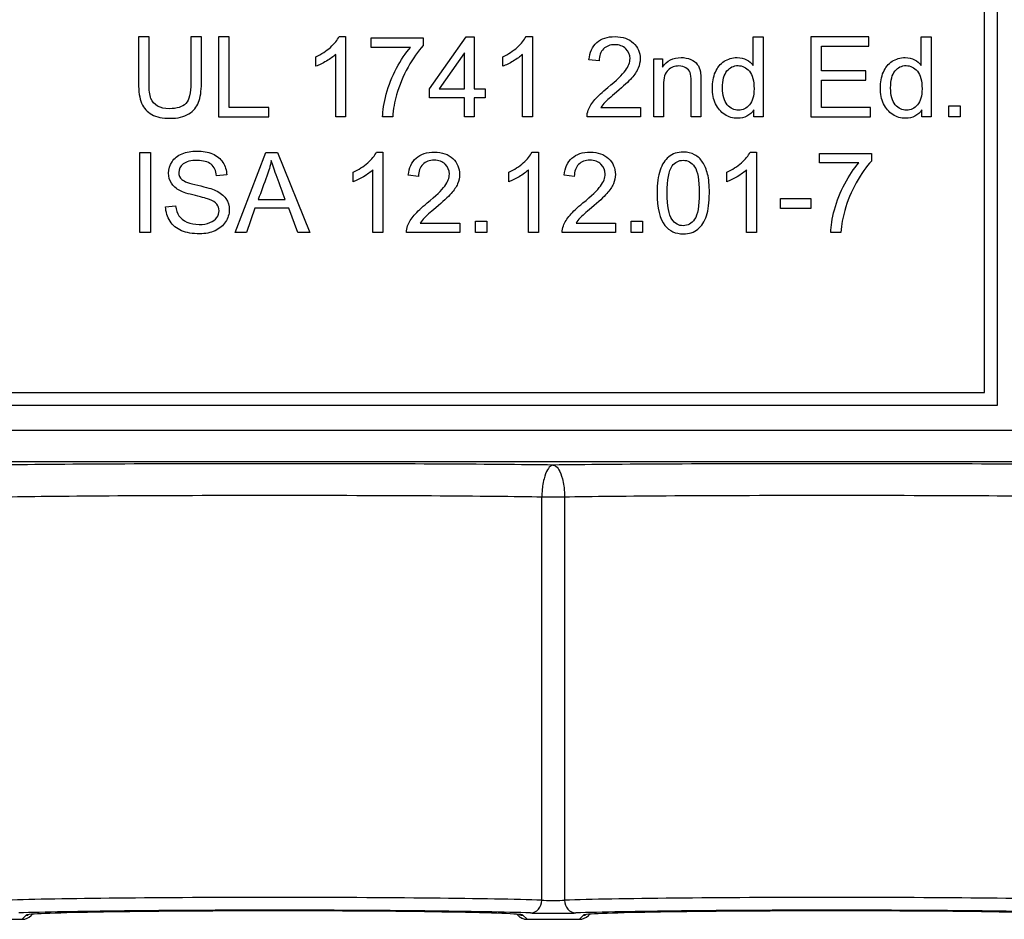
# Paper-space layout 'Layout1' of a CAD drawing. Header units: inches. Extents: x 0.4 to 10.7, y 0.8 to 8.1.
# Tile 6 of 22: x 4.8 to 5.6, y 3.2 to 3.9. Entities that reach past the tile are written whole.
import ezdxf

# ---------------------------------------------------------------- set-up
doc = ezdxf.new("R2010")
doc.units = ezdxf.units.IN
doc.header["$MEASUREMENT"] = 0
doc.layers.add('Default', color=7, linetype='Continuous')
doc.layers.add('SSS-TERMINAL_COV', color=7, linetype='Continuous')

# ---------------------------------------------------------------- blocks, each defined once
blk = doc.blocks.new('SE')
at = {"layer": 'SSS-TERMINAL_COV', "color": 7, "linetype": 'Continuous'}
for p, q in [((5.58952, 3.59468), (5.58952, 4.49468)), ((5.57952, 3.60468), (5.57952, 4.48468)), ((4.92344, 3.88379), (4.91515, 3.88379)), ((4.96452, 3.88379), (4.95623, 3.88379)), ((4.98639, 3.88379), (4.97809, 3.88379)), ((4.97809, 3.88379), (4.97809, 3.82088)), ((4.98639, 3.82825), (4.98639, 3.88379)), ((5.0727, 3.88395), (5.07769, 3.88395)), ((5.07769, 3.88395), (5.07769, 3.82088)), ((5.09792, 3.87554), (5.09792, 3.88291)), ((5.09792, 3.88291), (5.13871, 3.88291)), ((5.13871, 3.88291), (5.13871, 3.87692)), ((5.14374, 3.84304), (5.17238, 3.88379)), ((5.17238, 3.88379), (5.17875, 3.88379)), ((5.17875, 3.88379), (5.17875, 3.84304)), ((5.21942, 3.88395), (5.2244, 3.88395)), ((5.2244, 3.88395), (5.2244, 3.82088)), ((5.39783, 3.86134), (5.39783, 3.88379)), ((5.39783, 3.88379), (5.40554, 3.88379)), ((5.40554, 3.88379), (5.40554, 3.82088)), ((5.48855, 3.88379), (5.44319, 3.88379)), ((5.44319, 3.88379), (5.44319, 3.82088)), ((5.48855, 3.87642), (5.48855, 3.88379)), ((5.5298, 3.86134), (5.5298, 3.88379)), ((5.5298, 3.88379), (5.53746, 3.88379)), ((5.53746, 3.88379), (5.53746, 3.82088)), ((5.12878, 3.87554), (5.09792, 3.87554)), ((5.45148, 3.85707), (5.45148, 3.87642)), ((5.45148, 3.87642), (5.48855, 3.87642)), ((5.05449, 3.86071), (5.05449, 3.86817)), ((5.06998, 3.82088), (5.06998, 3.87001)), ((5.17104, 3.87135), (5.15132, 3.84304)), ((5.17104, 3.84304), (5.17104, 3.87135)), ((5.2012, 3.86071), (5.2012, 3.86817)), ((5.21669, 3.82088), (5.21669, 3.87001)), ((5.27683, 3.8649), (5.26888, 3.86578)), ((5.31968, 3.82088), (5.31968, 3.86653)), ((5.31968, 3.86653), (5.32663, 3.86653)), ((5.32663, 3.86653), (5.32663, 3.86004)), ((5.4862, 3.85707), (5.45148, 3.85707)), ((5.4862, 3.8497), (5.4862, 3.85707)), ((5.14374, 3.83592), (5.14374, 3.84304)), ((5.15132, 3.84304), (5.17104, 3.84304)), ((5.17875, 3.84304), (5.18729, 3.84304)), ((5.18729, 3.84304), (5.18729, 3.83592)), ((5.45148, 3.82825), (5.45148, 3.8497)), ((5.45148, 3.8497), (5.4862, 3.8497)), ((5.17104, 3.83592), (5.14374, 3.83592)), ((5.17104, 3.82088), (5.17104, 3.83592)), ((5.17875, 3.83592), (5.17875, 3.82088)), ((5.18729, 3.83592), (5.17875, 3.83592)), ((5.01742, 3.82825), (4.98639, 3.82825)), ((5.01742, 3.82088), (5.01742, 3.82825)), ((5.27822, 3.82825), (5.30921, 3.82825)), ((5.30921, 3.82825), (5.30921, 3.82088)), ((5.49005, 3.82825), (5.45148, 3.82825)), ((5.49005, 3.82088), (5.49005, 3.82825)), ((5.55149, 3.82088), (5.55149, 3.82972)), ((5.55149, 3.82972), (5.56037, 3.82972)), ((5.56037, 3.82972), (5.56037, 3.82088)), ((4.97809, 3.82088), (5.01742, 3.82088)), ((5.07769, 3.82088), (5.06998, 3.82088)), ((5.11475, 3.82088), (5.1068, 3.82088)), ((5.17875, 3.82088), (5.17104, 3.82088)), ((5.2244, 3.82088), (5.21669, 3.82088)), ((5.30921, 3.82088), (5.26737, 3.82088)), ((5.32739, 3.82088), (5.31968, 3.82088)), ((5.35679, 3.82088), (5.34908, 3.82088)), ((5.39829, 3.82088), (5.39829, 3.82662)), ((5.40554, 3.82088), (5.39829, 3.82088)), ((5.44319, 3.82088), (5.49005, 3.82088)), ((5.53022, 3.82088), (5.53022, 3.82662)), ((5.53746, 3.82088), (5.53022, 3.82088)), ((5.56037, 3.82088), (5.55149, 3.82088)), ((4.91619, 3.73022), (4.91619, 3.79312)), ((4.91619, 3.79312), (4.92449, 3.79312)), ((4.92449, 3.79312), (4.92449, 3.73022)), ((4.99108, 3.73022), (5.01508, 3.79312)), ((5.01508, 3.79312), (5.02425, 3.79312)), ((5.02425, 3.79312), (5.0498, 3.73022)), ((5.10198, 3.79329), (5.10692, 3.79329)), ((5.10692, 3.79329), (5.10692, 3.73022)), ((5.22415, 3.79329), (5.22913, 3.79329)), ((5.22913, 3.79329), (5.22913, 3.73022)), ((5.3954, 3.79329), (5.40034, 3.79329)), ((5.40034, 3.79329), (5.40034, 3.73022)), ((5.44985, 3.78487), (5.44985, 3.79224)), ((5.44985, 3.79224), (5.49064, 3.79224)), ((5.49064, 3.79224), (5.49064, 3.78625)), ((5.48071, 3.78487), (5.44985, 3.78487)), ((4.98446, 3.77541), (4.97646, 3.77482)), ((5.08372, 3.77005), (5.08372, 3.7775)), ((5.09926, 3.73022), (5.09926, 3.77934)), ((5.13502, 3.77423), (5.12702, 3.77511)), ((5.20593, 3.77005), (5.20593, 3.7775)), ((5.22143, 3.73022), (5.22143, 3.77934)), ((5.25736, 3.77423), (5.24936, 3.77511)), ((5.37718, 3.77005), (5.37718, 3.7775)), ((5.39268, 3.73022), (5.39268, 3.77934)), ((4.93642, 3.75045), (4.94425, 3.7512)), ((5.00909, 3.75606), (5.0304, 3.75606)), ((5.41927, 3.74911), (5.41927, 3.75694)), ((5.41927, 3.75694), (5.44319, 3.75694)), ((5.44319, 3.75694), (5.44319, 3.74911)), ((5.00657, 3.74927), (4.99983, 3.73022)), ((5.03308, 3.74927), (5.00657, 3.74927)), ((5.04029, 3.73022), (5.03308, 3.74927)), ((5.44319, 3.74911), (5.41927, 3.74911)), ((5.13636, 3.73759), (5.16736, 3.73759)), ((5.16736, 3.73759), (5.16736, 3.73022)), ((5.1798, 3.73022), (5.1798, 3.73905)), ((5.1798, 3.73905), (5.18863, 3.73905)), ((5.18863, 3.73905), (5.18863, 3.73022)), ((5.2587, 3.73759), (5.28969, 3.73759)), ((5.28969, 3.73759), (5.28969, 3.73022)), ((5.30209, 3.73022), (5.30209, 3.73905)), ((5.30209, 3.73905), (5.31097, 3.73905)), ((5.31097, 3.73905), (5.31097, 3.73022)), ((4.92449, 3.73022), (4.91619, 3.73022)), ((4.99983, 3.73022), (4.99108, 3.73022)), ((5.0498, 3.73022), (5.04029, 3.73022)), ((5.10692, 3.73022), (5.09926, 3.73022)), ((5.16736, 3.73022), (5.12556, 3.73022)), ((5.18863, 3.73022), (5.1798, 3.73022)), ((5.22913, 3.73022), (5.22143, 3.73022)), ((5.28969, 3.73022), (5.24789, 3.73022)), ((5.31097, 3.73022), (5.30209, 3.73022)), ((5.40034, 3.73022), (5.39268, 3.73022)), ((5.46668, 3.73022), (5.45873, 3.73022)), ((3.85952, 3.60468), (5.57952, 3.60468)), ((3.84952, 3.59468), (5.58952, 3.59468)), ((3.8297, 3.57513), (7.08935, 3.57513)), ((7.08935, 3.55013), (3.8297, 3.55013)), ((5.2497, 3.52252), (5.23185, 3.52252)), ((5.23185, 3.20621), (5.23185, 3.52252)), ((5.2497, 3.52252), (5.2497, 3.20621)), ((4.82382, 3.19123), (4.82702, 3.19444)), ((4.83089, 3.19416), (4.83192, 3.1952)), ((5.21212, 3.1952), (5.21316, 3.19416)), ((5.21702, 3.19444), (5.22023, 3.19123)), ((5.26132, 3.19123), (5.26452, 3.19444)), ((5.26839, 3.19416), (5.26942, 3.1952)), ((4.78273, 3.19123), (4.82382, 3.19123)), ((5.22023, 3.19123), (5.26132, 3.19123))]:
    blk.add_line(p, q, dxfattribs=at)
for centre, start, end in [((4.82382, 3.20123), 269.98255, 315), ((4.82703, 3.20444), 269.98502, 279.09086), ((5.22023, 3.20123), 225, 270.01745), ((5.21702, 3.20444), 253.87199, 270.01498), ((5.26132, 3.20123), 269.98255, 315), ((5.26453, 3.20444), 269.98502, 279.09086)]:
    blk.add_arc(centre, 0.01, start, end, dxfattribs=at)
for centre, major_axis, ratio, start_param, end_param in [((5.02202, 3.5465), (-0.26, 0), 0.008727, 3.71262, 5.712158), ((5.45952, 3.5465), (-0.26, 0), 0.008727, 3.71262, 5.712158), ((5.02202, 3.5215), (0.235, 0), 0.009655, 0.467146, 2.674447), ((5.45952, 3.5215), (0.235, 0), 0.009655, 0.467146, 2.674447), ((5.02202, 3.20444), (-0.235, 0), 0.016712, 3.608739, 5.816039), ((5.22292, 3.20621), (-0.00035, -0.00999), 0.892749, 0.038745, 1.601682), ((5.24077, 3.20636), (-0.01, 0), 0.03491, 0.467146, 2.674447), ((5.45952, 3.20444), (-0.235, 0), 0.016712, 3.608739, 5.816039), ((5.25863, 3.20621), (0.00035, -0.00999), 0.892749, 4.681504, 6.24444), ((5.02202, 3.19444), (0.225, 0), 0.017455, 0.467146, 2.674447), ((5.02202, 3.19444), (-0.195, 0), 0.017455, 6.223207, 6.282732), ((5.02202, 3.19444), (-0.195, 0), 0.017455, 3.223163, 6.223207), ((5.02202, 3.19444), (-0.195, 0), 0.017455, 3.142046, 3.223163), ((5.24077, 3.19636), (0.02, 0), 0.017455, 3.608739, 5.816039), ((5.45952, 3.19444), (0.225, 0), 0.017455, 0.467146, 2.674447), ((5.45952, 3.19444), (-0.195, 0), 0.017455, 6.223207, 6.282732), ((5.45952, 3.19444), (-0.195, 0), 0.017455, 3.223163, 6.223207)]:
    blk.add_ellipse(centre, major_axis=major_axis, ratio=ratio, start_param=start_param, end_param=end_param, dxfattribs=at)
for points, knots in [([(4.91515, 3.88379), (4.91515, 3.87168), (4.91515, 3.85958), (4.91515, 3.84748), (4.91515, 3.84077), (4.91598, 3.83554), (4.91917, 3.82783), (4.92187, 3.82493), (4.92557, 3.82289), (4.9293, 3.82084), (4.93412, 3.81983), (4.94601, 3.81983), (4.95093, 3.82098), (4.95464, 3.82331), (4.95837, 3.82566), (4.96087, 3.82869), (4.96235, 3.8324), (4.96381, 3.83608), (4.96452, 3.84111), (4.96452, 3.84748), (4.96452, 3.85958), (4.96452, 3.87168), (4.96452, 3.88379)], [0, 0, 0, 0, 0.229198, 0.229198, 0.229198, 0.318221, 0.318221, 0.407243, 0.407243, 0.407243, 0.50105, 0.50105, 0.597537, 0.597537, 0.597537, 0.674076, 0.674076, 0.674076, 0.770781, 0.770781, 0.770781, 1, 1, 1, 1]), ([(4.95623, 3.88379), (4.95623, 3.8717), (4.95623, 3.85961), (4.95623, 3.84752), (4.95623, 3.8396), (4.95493, 3.83428), (4.94974, 3.82875), (4.94538, 3.82737), (4.93567, 3.82737), (4.93267, 3.82807), (4.93018, 3.82947), (4.92771, 3.83085), (4.92597, 3.83285), (4.92495, 3.83546), (4.92394, 3.83801), (4.92344, 3.84203), (4.92344, 3.84752), (4.92344, 3.85961), (4.92344, 3.8717), (4.92344, 3.88379)], [0, 0, 0, 0, 0.272265, 0.272265, 0.272265, 0.38921, 0.38921, 0.506154, 0.506154, 0.575039, 0.575039, 0.575039, 0.636002, 0.636002, 0.636002, 0.727717, 0.727717, 0.727717, 1, 1, 1, 1]), ([(5.05449, 3.86817), (5.0588, 3.87018), (5.06261, 3.87265), (5.06584, 3.87554), (5.06908, 3.87845), (5.07136, 3.88123), (5.0727, 3.88395)], [0, 0, 0, 0, 0.554117, 0.554117, 0.554117, 1, 1, 1, 1]), ([(5.2012, 3.86817), (5.20551, 3.87018), (5.20932, 3.87265), (5.21255, 3.87554), (5.21579, 3.87845), (5.21807, 3.88123), (5.21942, 3.88395)], [0, 0, 0, 0, 0.554117, 0.554117, 0.554117, 1, 1, 1, 1]), ([(5.26888, 3.86578), (5.26942, 3.87168), (5.27147, 3.87616), (5.27503, 3.87931), (5.27857, 3.88243), (5.28337, 3.88395), (5.29543, 3.88395), (5.3002, 3.88228), (5.30376, 3.87893), (5.3073, 3.8756), (5.30904, 3.87143), (5.30904, 3.86398), (5.30854, 3.86151), (5.30749, 3.85908), (5.30645, 3.85666), (5.30477, 3.85409), (5.29999, 3.84873), (5.29602, 3.84505), (5.29045, 3.84036), (5.28581, 3.83645), (5.28282, 3.83382), (5.28148, 3.83244), (5.28014, 3.83106), (5.2791, 3.82963), (5.27822, 3.82825)], [0, 0, 0, 0, 0.137727, 0.137727, 0.137727, 0.277047, 0.277047, 0.418316, 0.418316, 0.418316, 0.547412, 0.547412, 0.613054, 0.613054, 0.613054, 0.728432, 0.728432, 0.84381, 0.84381, 0.84381, 0.951911, 0.951911, 0.951911, 1, 1, 1, 1]), ([(5.1068, 3.82088), (5.10688, 3.82582), (5.10784, 3.83177), (5.10969, 3.83881), (5.11152, 3.84581), (5.11425, 3.85254), (5.11773, 3.85908), (5.12119, 3.86558), (5.12489, 3.87106), (5.12878, 3.87554)], [0, 0, 0, 0, 0.30368, 0.30368, 0.30368, 0.668415, 0.668415, 0.668415, 1, 1, 1, 1]), ([(5.13871, 3.87692), (5.13469, 3.87265), (5.13075, 3.86699), (5.12682, 3.85996), (5.12286, 3.85289), (5.11986, 3.84563), (5.11773, 3.83814), (5.11622, 3.83285), (5.11517, 3.82712), (5.11475, 3.82088)], [0, 0, 0, 0, 0.334952, 0.334952, 0.334952, 0.717064, 0.717064, 0.717064, 1, 1, 1, 1]), ([(5.26737, 3.82088), (5.26733, 3.82272), (5.26762, 3.82452), (5.26829, 3.82624), (5.26938, 3.82905), (5.2711, 3.83185), (5.27348, 3.83458), (5.27587, 3.8373), (5.27922, 3.84048), (5.28362, 3.84404), (5.29049, 3.8496), (5.29509, 3.85409), (5.29987, 3.86063), (5.30108, 3.86373), (5.30108, 3.86976), (5.29999, 3.87231), (5.29778, 3.87445), (5.2956, 3.87654), (5.29271, 3.87759), (5.28546, 3.87759), (5.28249, 3.87646), (5.28023, 3.87424), (5.27797, 3.87202), (5.27688, 3.86888), (5.27683, 3.8649)], [0, 0, 0, 0, 0.056585, 0.056585, 0.056585, 0.158583, 0.158583, 0.158583, 0.302064, 0.302064, 0.302064, 0.432167, 0.432167, 0.562269, 0.562269, 0.696036, 0.696036, 0.696036, 0.792413, 0.792413, 0.894527, 0.894527, 0.894527, 1, 1, 1, 1]), ([(5.06998, 3.87001), (5.06814, 3.86825), (5.06567, 3.86645), (5.05964, 3.86293), (5.05692, 3.86159), (5.05449, 3.86071)], [0, 0, 0, 0, 0.5, 0.5, 1, 1, 1, 1]), ([(5.21669, 3.87001), (5.21485, 3.86825), (5.21238, 3.86645), (5.20635, 3.86293), (5.20363, 3.86159), (5.2012, 3.86071)], [0, 0, 0, 0, 0.5, 0.5, 1, 1, 1, 1]), ([(5.32663, 3.86004), (5.32998, 3.86502), (5.33484, 3.86754), (5.34393, 3.86754), (5.34644, 3.86703), (5.34874, 3.86607), (5.35106, 3.8651), (5.35281, 3.86377), (5.35394, 3.86218), (5.35509, 3.86056), (5.35591, 3.85866), (5.35633, 3.85644), (5.3566, 3.85501), (5.35679, 3.8525), (5.35679, 3.84894), (5.35679, 3.83959), (5.35679, 3.83023), (5.35679, 3.82088)], [0, 0, 0, 0, 0.2361, 0.2361, 0.339297, 0.339297, 0.339297, 0.42903, 0.42903, 0.42903, 0.514501, 0.514501, 0.514501, 0.617122, 0.617122, 0.617122, 1, 1, 1, 1]), ([(5.39829, 3.82662), (5.3954, 3.8221), (5.39113, 3.81983), (5.38183, 3.81983), (5.37848, 3.82084), (5.37542, 3.82285), (5.37239, 3.82485), (5.36998, 3.82762), (5.36663, 3.83483), (5.36579, 3.83897), (5.36579, 3.84819), (5.36654, 3.85233), (5.36809, 3.85602), (5.36965, 3.85973), (5.37191, 3.8626), (5.37496, 3.86456), (5.37804, 3.86654), (5.38141, 3.86754), (5.38795, 3.86754), (5.39042, 3.86695), (5.39259, 3.86582), (5.39476, 3.8647), (5.39649, 3.86318), (5.39783, 3.86134)], [0, 0, 0, 0, 0.158757, 0.158757, 0.261068, 0.261068, 0.261068, 0.385731, 0.385731, 0.510394, 0.510394, 0.630605, 0.630605, 0.630605, 0.743082, 0.743082, 0.743082, 0.850775, 0.850775, 0.92975, 0.92975, 0.92975, 1, 1, 1, 1]), ([(5.53022, 3.82662), (5.52733, 3.8221), (5.52306, 3.81983), (5.51376, 3.81983), (5.51041, 3.82084), (5.50735, 3.82285), (5.50431, 3.82485), (5.50195, 3.82762), (5.50023, 3.83123), (5.49852, 3.83481), (5.49772, 3.83897), (5.49772, 3.84819), (5.49847, 3.85233), (5.50002, 3.85602), (5.50158, 3.85973), (5.50383, 3.8626), (5.50689, 3.86456), (5.50997, 3.86654), (5.51334, 3.86754), (5.51991, 3.86754), (5.52234, 3.86695), (5.52452, 3.86582), (5.52668, 3.8647), (5.52846, 3.86318), (5.5298, 3.86134)], [0, 0, 0, 0, 0.158706, 0.158706, 0.260983, 0.260983, 0.260983, 0.373421, 0.373421, 0.373421, 0.504245, 0.504245, 0.630397, 0.630397, 0.630397, 0.742837, 0.742837, 0.742837, 0.849815, 0.849815, 0.929453, 0.929453, 0.929453, 1, 1, 1, 1]), ([(5.34908, 3.82088), (5.34908, 3.83015), (5.34908, 3.83942), (5.34908, 3.84869), (5.34908, 3.85183), (5.34879, 3.85418), (5.3482, 3.85577), (5.34762, 3.85734), (5.34653, 3.85857), (5.34343, 3.86042), (5.34163, 3.86088), (5.33953, 3.86092), (5.33622, 3.86099), (5.33337, 3.85983), (5.3286, 3.85564), (5.32739, 3.85166), (5.32739, 3.84584), (5.32739, 3.83752), (5.32739, 3.8292), (5.32739, 3.82088)], [0, 0, 0, 0, 0.29973, 0.29973, 0.29973, 0.37696, 0.37696, 0.37696, 0.434739, 0.434739, 0.492519, 0.492519, 0.492519, 0.611689, 0.611689, 0.730858, 0.730858, 0.730858, 1, 1, 1, 1]), ([(5.37375, 3.84366), (5.37375, 3.8378), (5.375, 3.8334), (5.37995, 3.82762), (5.38288, 3.82616), (5.38623, 3.8262), (5.38962, 3.82624), (5.39251, 3.82758), (5.3949, 3.83035), (5.39727, 3.83309), (5.39846, 3.83734), (5.39846, 3.84928), (5.39724, 3.85384), (5.39481, 3.85682), (5.39243, 3.85974), (5.38941, 3.86117), (5.38589, 3.86121), (5.38242, 3.86125), (5.37957, 3.85979), (5.37722, 3.85698), (5.37488, 3.85417), (5.37375, 3.8497), (5.37375, 3.84366)], [0, 0, 0, 0, 0.124902, 0.124902, 0.249804, 0.249804, 0.249804, 0.3529, 0.3529, 0.3529, 0.491574, 0.491574, 0.643503, 0.643503, 0.643503, 0.750421, 0.750421, 0.750421, 0.854263, 0.854263, 0.854263, 1, 1, 1, 1]), ([(5.50572, 3.84366), (5.50572, 3.8378), (5.50693, 3.8334), (5.51187, 3.82762), (5.5148, 3.82616), (5.51816, 3.8262), (5.52155, 3.82624), (5.52444, 3.82758), (5.52921, 3.83311), (5.53038, 3.83734), (5.53038, 3.84928), (5.52917, 3.85384), (5.52674, 3.85682), (5.52437, 3.85972), (5.52138, 3.86117), (5.51782, 3.86121), (5.51439, 3.86125), (5.5115, 3.85979), (5.50919, 3.85698), (5.50685, 3.85413), (5.50572, 3.8497), (5.50572, 3.84366)], [0, 0, 0, 0, 0.124904, 0.124904, 0.249807, 0.249807, 0.249807, 0.377058, 0.377058, 0.504309, 0.504309, 0.643724, 0.643724, 0.643724, 0.75071, 0.75071, 0.75071, 0.854233, 0.854233, 0.854233, 1, 1, 1, 1]), ([(4.94425, 3.7512), (4.94463, 3.74798), (4.94551, 3.74538), (4.94685, 3.74337), (4.94821, 3.74133), (4.95033, 3.73968), (4.95602, 3.73717), (4.95925, 3.73654), (4.96599, 3.73654), (4.96875, 3.737), (4.97361, 3.73893), (4.97546, 3.74023), (4.97663, 3.7419), (4.97778, 3.74355), (4.97839, 3.74534), (4.97839, 3.74923), (4.9778, 3.75095), (4.97663, 3.75241), (4.97547, 3.75386), (4.97357, 3.7551), (4.97093, 3.7561), (4.96925, 3.75674), (4.96553, 3.75778), (4.95979, 3.75916), (4.95401, 3.76055), (4.94999, 3.76188), (4.94769, 3.76309), (4.94467, 3.76468), (4.94245, 3.76661), (4.93952, 3.7713), (4.93881, 3.7739), (4.93881, 3.77997), (4.93969, 3.78295), (4.94329, 3.78847), (4.94593, 3.79057), (4.94936, 3.79199), (4.95281, 3.79342), (4.95665, 3.79417), (4.96553, 3.79417), (4.96963, 3.79342), (4.97675, 3.7904), (4.97948, 3.78822), (4.98136, 3.78529), (4.98324, 3.78237), (4.98429, 3.77909), (4.98446, 3.77541)], [0, 0, 0, 0, 0.049967, 0.049967, 0.049967, 0.102846, 0.102846, 0.155724, 0.155724, 0.203004, 0.203004, 0.250283, 0.250283, 0.250283, 0.284508, 0.284508, 0.318006, 0.318006, 0.318006, 0.359178, 0.359178, 0.359178, 0.428524, 0.428524, 0.428524, 0.505052, 0.505052, 0.505052, 0.558537, 0.558537, 0.612023, 0.612023, 0.669329, 0.669329, 0.726635, 0.726635, 0.726635, 0.792447, 0.792447, 0.864775, 0.864775, 0.937104, 0.937104, 0.937104, 1, 1, 1, 1]), ([(5.08372, 3.7775), (5.08807, 3.77951), (5.09184, 3.78198), (5.09511, 3.78487), (5.09835, 3.78774), (5.10064, 3.79057), (5.10198, 3.79329)], [0, 0, 0, 0, 0.554703, 0.554703, 0.554703, 1, 1, 1, 1]), ([(5.12702, 3.77511), (5.12757, 3.78102), (5.12962, 3.7855), (5.13318, 3.78864), (5.13672, 3.79176), (5.14152, 3.79329), (5.15358, 3.79329), (5.15839, 3.79162), (5.16191, 3.78827), (5.16545, 3.78489), (5.16723, 3.78077), (5.16723, 3.77331), (5.16673, 3.77084), (5.16463, 3.76598), (5.16292, 3.76343), (5.15814, 3.75807), (5.15421, 3.75438), (5.14864, 3.74969), (5.144, 3.74579), (5.14097, 3.74316), (5.13967, 3.74178), (5.13833, 3.74035), (5.13724, 3.73897), (5.13636, 3.73759)], [0, 0, 0, 0, 0.137684, 0.137684, 0.137684, 0.277952, 0.277952, 0.41822, 0.41822, 0.41822, 0.586671, 0.586671, 0.672324, 0.672324, 0.757978, 0.757978, 0.843631, 0.843631, 0.843631, 0.951706, 0.951706, 0.951706, 1, 1, 1, 1]), ([(5.20593, 3.7775), (5.21024, 3.77951), (5.21405, 3.78198), (5.2205, 3.78776), (5.22281, 3.79057), (5.22415, 3.79329)], [0, 0, 0, 0, 0.5, 0.5, 1, 1, 1, 1]), ([(5.24936, 3.77511), (5.2499, 3.78102), (5.25196, 3.7855), (5.25552, 3.78864), (5.25906, 3.79176), (5.26385, 3.79329), (5.27591, 3.79329), (5.28073, 3.79162), (5.28777, 3.78491), (5.28957, 3.78077), (5.28957, 3.77331), (5.28902, 3.77084), (5.28802, 3.76841), (5.28701, 3.76597), (5.28525, 3.76343), (5.28048, 3.75807), (5.27654, 3.75438), (5.27097, 3.74969), (5.26633, 3.74579), (5.26331, 3.74316), (5.26197, 3.74178), (5.26063, 3.74039), (5.25958, 3.73897), (5.2587, 3.73759)], [0, 0, 0, 0, 0.13768, 0.13768, 0.13768, 0.27314, 0.27314, 0.4086, 0.4086, 0.54406, 0.54406, 0.612938, 0.612938, 0.612938, 0.728259, 0.728259, 0.84358, 0.84358, 0.84358, 0.951927, 0.951927, 0.951927, 1, 1, 1, 1]), ([(5.32236, 3.76121), (5.32236, 3.76862), (5.32311, 3.77461), (5.32466, 3.77918), (5.3262, 3.78369), (5.32847, 3.78718), (5.33149, 3.78965), (5.33448, 3.7921), (5.33832, 3.79329), (5.34627, 3.79329), (5.34925, 3.79258), (5.3518, 3.79124), (5.35439, 3.78988), (5.35649, 3.78793), (5.35976, 3.78282), (5.36106, 3.77972), (5.36202, 3.77604), (5.36298, 3.77236), (5.3634, 3.76741), (5.3634, 3.75384), (5.36265, 3.74785), (5.36114, 3.74333), (5.35962, 3.73877), (5.35737, 3.73524), (5.35436, 3.73281), (5.35132, 3.73036), (5.34749, 3.72917), (5.33681, 3.72917), (5.33203, 3.73131), (5.32856, 3.73562), (5.32437, 3.74082), (5.32236, 3.7494), (5.32236, 3.76121)], [0, 0, 0, 0, 0.105592, 0.105592, 0.105592, 0.17911, 0.17911, 0.17911, 0.250542, 0.250542, 0.303625, 0.303625, 0.303625, 0.358436, 0.358436, 0.413246, 0.413246, 0.413246, 0.500817, 0.500817, 0.604956, 0.604956, 0.604956, 0.678591, 0.678591, 0.678591, 0.75013, 0.75013, 0.844431, 0.844431, 0.844431, 1, 1, 1, 1]), ([(5.37718, 3.7775), (5.3815, 3.77951), (5.38527, 3.78198), (5.38853, 3.78487), (5.39178, 3.78774), (5.39406, 3.79057), (5.3954, 3.79329)], [0, 0, 0, 0, 0.554038, 0.554038, 0.554038, 1, 1, 1, 1]), ([(4.97646, 3.77482), (4.97604, 3.77876), (4.97462, 3.78173), (4.97211, 3.78374), (4.96964, 3.78571), (4.96603, 3.78676), (4.96117, 3.7868), (4.95619, 3.78684), (4.9525, 3.78584), (4.95024, 3.78399), (4.94796, 3.78213), (4.94677, 3.77993), (4.94677, 3.77507), (4.9476, 3.77323), (4.9492, 3.77176), (4.95081, 3.77028), (4.95498, 3.76879), (4.96172, 3.76728), (4.96847, 3.76577), (4.97311, 3.76439), (4.97562, 3.76326), (4.97932, 3.7616), (4.98199, 3.75945), (4.98375, 3.7569), (4.98553, 3.75431), (4.98639, 3.75133), (4.98639, 3.74462), (4.98542, 3.74144), (4.9835, 3.73851), (4.98158, 3.7356), (4.97885, 3.73327), (4.97525, 3.73164), (4.97166, 3.73002), (4.96767, 3.72917), (4.95749, 3.72917), (4.95276, 3.73001), (4.9489, 3.73164), (4.94503, 3.73328), (4.94208, 3.73579), (4.9399, 3.73914), (4.93774, 3.74246), (4.93655, 3.74622), (4.93642, 3.75045)], [0, 0, 0, 0, 0.061132, 0.061132, 0.061132, 0.130389, 0.130389, 0.130389, 0.199287, 0.199287, 0.199287, 0.244279, 0.244279, 0.283465, 0.283465, 0.283465, 0.363746, 0.363746, 0.363746, 0.450578, 0.450578, 0.450578, 0.513199, 0.513199, 0.513199, 0.571586, 0.571586, 0.629974, 0.629974, 0.629974, 0.695175, 0.695175, 0.695175, 0.766397, 0.766397, 0.856923, 0.856923, 0.856923, 0.928205, 0.928205, 0.928205, 1, 1, 1, 1]), ([(5.01939, 3.78663), (5.01851, 3.78253), (5.01738, 3.77851), (5.01596, 3.77453), (5.01374, 3.76834), (5.01138, 3.76221), (5.00909, 3.75606)], [0, 0, 0, 0, 0.38985, 0.38985, 0.38985, 1, 1, 1, 1]), ([(5.0304, 3.75606), (5.02825, 3.76187), (5.0261, 3.76767), (5.02395, 3.77348), (5.02199, 3.7788), (5.02048, 3.78316), (5.01939, 3.78663)], [0, 0, 0, 0, 0.571633, 0.571633, 0.571633, 1, 1, 1, 1]), ([(5.12556, 3.73022), (5.12552, 3.73206), (5.12581, 3.73386), (5.12648, 3.73558), (5.12757, 3.73837), (5.12924, 3.74119), (5.13163, 3.74391), (5.13402, 3.74664), (5.13737, 3.74982), (5.14177, 3.75338), (5.14866, 3.75896), (5.15324, 3.76343), (5.15563, 3.7667), (5.15803, 3.76998), (5.15923, 3.77306), (5.15923, 3.77909), (5.15814, 3.78165), (5.15596, 3.78378), (5.15379, 3.78592), (5.1509, 3.78693), (5.14361, 3.78693), (5.14064, 3.78579), (5.13615, 3.78131), (5.13502, 3.77821), (5.13502, 3.77423)], [0, 0, 0, 0, 0.056601, 0.056601, 0.056601, 0.1584, 0.1584, 0.1584, 0.301922, 0.301922, 0.301922, 0.501107, 0.501107, 0.501107, 0.597087, 0.597087, 0.695772, 0.695772, 0.695772, 0.793473, 0.793473, 0.895771, 0.895771, 1, 1, 1, 1]), ([(5.24789, 3.73022), (5.24781, 3.73206), (5.24815, 3.73386), (5.24882, 3.73558), (5.2499, 3.73837), (5.25158, 3.74119), (5.25397, 3.74391), (5.25636, 3.74664), (5.25971, 3.74982), (5.2641, 3.75338), (5.271, 3.75896), (5.27558, 3.76343), (5.27797, 3.7667), (5.28037, 3.76998), (5.28157, 3.77306), (5.28157, 3.77909), (5.28048, 3.78165), (5.2783, 3.78378), (5.27612, 3.78592), (5.27323, 3.78693), (5.26595, 3.78693), (5.26297, 3.78579), (5.25849, 3.78131), (5.25736, 3.77821), (5.25736, 3.77423)], [0, 0, 0, 0, 0.056642, 0.056642, 0.056642, 0.158437, 0.158437, 0.158437, 0.301952, 0.301952, 0.301952, 0.501128, 0.501128, 0.501128, 0.597105, 0.597105, 0.695785, 0.695785, 0.695785, 0.793482, 0.793482, 0.895776, 0.895776, 1, 1, 1, 1]), ([(5.33032, 3.76121), (5.33032, 3.75087), (5.33153, 3.744), (5.33396, 3.7406), (5.33638, 3.73723), (5.33932, 3.73549), (5.34288, 3.73554), (5.34644, 3.73558), (5.34942, 3.73721), (5.35184, 3.7406), (5.35426, 3.74398), (5.35545, 3.75087), (5.35545, 3.77155), (5.35423, 3.77842), (5.34946, 3.78521), (5.34644, 3.78693), (5.33924, 3.78693), (5.33643, 3.78542), (5.33425, 3.78244), (5.33151, 3.7787), (5.33032, 3.77151), (5.33032, 3.76121)], [0, 0, 0, 0, 0.165873, 0.165873, 0.165873, 0.249658, 0.249658, 0.249658, 0.333588, 0.333588, 0.333588, 0.458066, 0.458066, 0.582545, 0.582545, 0.707024, 0.707024, 0.828641, 0.828641, 0.828641, 1, 1, 1, 1]), ([(5.45873, 3.73022), (5.45881, 3.73516), (5.45977, 3.74111), (5.46166, 3.74814), (5.46353, 3.75513), (5.46618, 3.76188), (5.46966, 3.76841), (5.47312, 3.77491), (5.47682, 3.78039), (5.48071, 3.78487)], [0, 0, 0, 0, 0.303872, 0.303872, 0.303872, 0.668366, 0.668366, 0.668366, 1, 1, 1, 1]), ([(5.49064, 3.78625), (5.48662, 3.78198), (5.48268, 3.77633), (5.47874, 3.76929), (5.47479, 3.76222), (5.47179, 3.75497), (5.46966, 3.74747), (5.46815, 3.74218), (5.46714, 3.73646), (5.46668, 3.73022)], [0, 0, 0, 0, 0.334964, 0.334964, 0.334964, 0.717089, 0.717089, 0.717089, 1, 1, 1, 1]), ([(5.09926, 3.77934), (5.09737, 3.77759), (5.09494, 3.77578), (5.09189, 3.77403), (5.08886, 3.77228), (5.08615, 3.77093), (5.08372, 3.77005)], [0, 0, 0, 0, 0.500378, 0.500378, 0.500378, 1, 1, 1, 1]), ([(5.22143, 3.77934), (5.21958, 3.77759), (5.21711, 3.77578), (5.21108, 3.77227), (5.20836, 3.77093), (5.20593, 3.77005)], [0, 0, 0, 0, 0.5, 0.5, 1, 1, 1, 1]), ([(5.39268, 3.77934), (5.39079, 3.77759), (5.38836, 3.77578), (5.38531, 3.77403), (5.38228, 3.77228), (5.37957, 3.77093), (5.37718, 3.77005)], [0, 0, 0, 0, 0.501437, 0.501437, 0.501437, 1, 1, 1, 1]), ([(5.24077, 3.54772), (5.24076, 3.54772), (5.24074, 3.54772), (5.24072, 3.54772), (5.2407, 3.54772), (5.24067, 3.54772), (5.24064, 3.54772), (5.24059, 3.54771), (5.24053, 3.54771), (5.24048, 3.5477), (5.24035, 3.54768), (5.24021, 3.54765), (5.24008, 3.54762), (5.23977, 3.54753), (5.23946, 3.54739), (5.23914, 3.54721), (5.23817, 3.54662), (5.23719, 3.54553), (5.23628, 3.54395), (5.23528, 3.54223), (5.23433, 3.53987), (5.23355, 3.53686), (5.23311, 3.53517), (5.23273, 3.53324), (5.23243, 3.53112), (5.23224, 3.5297), (5.23208, 3.52817), (5.23198, 3.5266), (5.23189, 3.52527), (5.23185, 3.52389), (5.23185, 3.52252)], [0, 0, 0, 0, 0.004235, 0.004235, 0.004235, 0.010926, 0.010926, 0.010926, 0.025193, 0.025193, 0.025193, 0.058336, 0.058336, 0.058336, 0.137891, 0.137891, 0.137891, 0.388673, 0.388673, 0.388673, 0.661885, 0.661885, 0.661885, 0.813339, 0.813339, 0.813339, 0.914518, 0.914518, 0.914518, 1, 1, 1, 1]), ([(5.24077, 3.54772), (5.24079, 3.54772), (5.24081, 3.54772), (5.24082, 3.54772), (5.24085, 3.54772), (5.24088, 3.54772), (5.2409, 3.54772), (5.24096, 3.54771), (5.24102, 3.54771), (5.24107, 3.5477), (5.2412, 3.54768), (5.24133, 3.54765), (5.24146, 3.54762), (5.24178, 3.54753), (5.24209, 3.54739), (5.2424, 3.54721), (5.24338, 3.54662), (5.24436, 3.54553), (5.24527, 3.54395), (5.24626, 3.54223), (5.24722, 3.53987), (5.248, 3.53686), (5.24843, 3.53517), (5.24882, 3.53324), (5.24912, 3.53112), (5.24931, 3.5297), (5.24947, 3.52817), (5.24957, 3.5266), (5.24965, 3.52527), (5.2497, 3.52389), (5.2497, 3.52252)], [0, 0, 0, 0, 0.004235, 0.004235, 0.004235, 0.010926, 0.010926, 0.010926, 0.025193, 0.025193, 0.025193, 0.058336, 0.058336, 0.058336, 0.137891, 0.137891, 0.137891, 0.388673, 0.388673, 0.388673, 0.661885, 0.661885, 0.661885, 0.813339, 0.813339, 0.813339, 0.914518, 0.914518, 0.914518, 1, 1, 1, 1])]:
    blk.add_open_spline(points, degree=3, knots=knots, dxfattribs=at)
blk.add_open_spline([(5.21316, 3.19416), (5.215, 3.19274), (5.21602, 3.19205), (5.21623, 3.19211)], degree=3, dxfattribs=at)

psp = doc.layouts.get("Layout1")

# ---------------------------------------------------------------- block references
at = {"layer": 'Default'}
psp.add_blockref('SE', (0, 0), dxfattribs=at)

doc.saveas('drawing.dxf')
